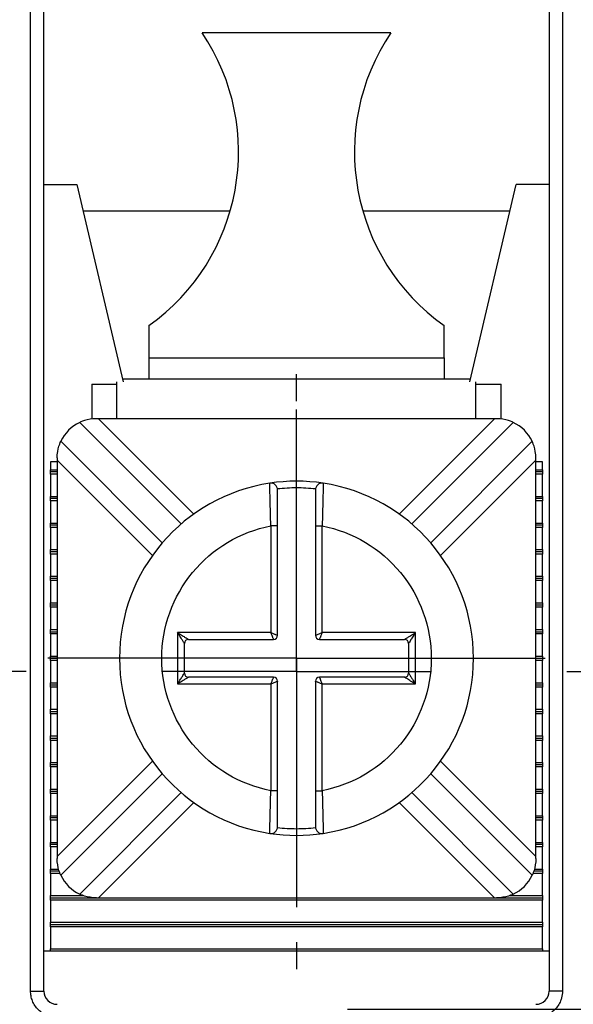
# Model space of a CAD drawing. Header units: inches. Extents: x 0 to 17, y 0 to 11.
# Tile 16 of 25: x 3.374 to 3.783, y 9.704 to 10.432. Entities that reach past the tile are written whole.
import ezdxf

# ---------------------------------------------------------------- set-up
doc = ezdxf.new("R2010")
doc.units = ezdxf.units.IN
doc.header["$MEASUREMENT"] = 0
doc.linetypes.add('SLD-Center', pattern=[0.75, 0.6, -0.05, 0.05, -0.05])
doc.layers.add('CENTER', color=40, linetype='SLD-Center')

# ---------------------------------------------------------------- blocks, each defined once
blk = doc.blocks.new('SW_CENTERMARKSYMBOL_6')
at = {"layer": 'CENTER', "color": 0}
for p, q in [((0, 0.1), (0, 0.18406)), ((0, 0), (0, 0.1)), ((-0.1, 0), (-0.18406, 0)), ((0, 0), (-0.1, 0)), ((0, 0), (0, -0.1)), ((0, 0), (0.1, 0)), ((0.1, 0), (0.18406, 0)), ((0, -0.1), (0, -0.18406))]:
    blk.add_line(p, q, dxfattribs=at)
blk = doc.blocks.new('SW_CENTERMARKSYMBOL_12')
at = {"layer": 'CENTER', "color": 0}
for p, q in [((0, 0.1), (0, 0.17874)), ((0, 0), (0, 0.1)), ((-0.1, 0), (-0.17874, 0)), ((0, 0), (-0.1, 0)), ((0, 0), (0, -0.1)), ((0, 0), (0.1, 0)), ((0.1, 0), (0.17874, 0)), ((0, -0.1), (0, -0.17874))]:
    blk.add_line(p, q, dxfattribs=at)
blk = doc.blocks.new('SW_CENTERMARKSYMBOL_18')
at = {"layer": 'CENTER', "color": 0}
for p, q in [((0, 0.2), (0, 0.22008)), ((0, 0), (0, 0.1)), ((-0.2, 0), (-0.22008, 0)), ((0, 0), (-0.1, 0)), ((0, 0), (0, -0.1)), ((0, 0), (0.1, 0)), ((0.2, 0), (0.22008, 0)), ((0, -0.2), (0, -0.22008))]:
    blk.add_line(p, q, dxfattribs=at)

msp = doc.modelspace()

# ---------------------------------------------------------------- linework, layer by layer
for p, q in [((3.38158, 9.71399), (3.38158, 10.46793)), ((3.39142, 9.71399), (3.39142, 10.46793)), ((3.76543, 10.46793), (3.76543, 9.71399)), ((3.77528, 10.46793), (3.77528, 9.71399)), ((3.64831, 10.42265), (3.50855, 10.42265)), ((3.39142, 10.31045), (3.41583, 10.31045)), ((3.41583, 10.31045), (3.45008, 10.16448)), ((3.70677, 10.16448), (3.74103, 10.31045)), ((3.76543, 10.31045), (3.74103, 10.31045)), ((3.5293, 10.29076), (3.42045, 10.29076)), ((3.73641, 10.29076), (3.62756, 10.29076)), ((3.46918, 10.20612), (3.46918, 10.18237)), ((3.68768, 10.18237), (3.68768, 10.20612)), ((3.46918, 10.18237), (3.68768, 10.18237)), ((3.46918, 10.18237), (3.46918, 10.16675)), ((3.68768, 10.18237), (3.68768, 10.16675)), ((3.44955, 10.16675), (3.7073, 10.16675)), ((3.42685, 10.16281), (3.44555, 10.16281)), ((3.42685, 10.16281), (3.42685, 10.13693)), ((3.44555, 10.13722), (3.44555, 10.16448)), ((3.7113, 10.13722), (3.7113, 10.16448)), ((3.7113, 10.16281), (3.73, 10.16281)), ((3.73, 10.13698), (3.73, 10.16281)), ((3.43188, 10.13722), (3.43026, 10.13722)), ((3.72497, 10.13722), (3.43188, 10.13722)), ((3.43188, 10.13722), (3.50238, 10.06672)), ((3.65447, 10.06672), (3.72497, 10.13722)), ((3.72659, 10.13722), (3.72497, 10.13722)), ((3.41793, 10.13447), (3.49302, 10.05938)), ((3.66384, 10.05938), (3.73892, 10.13447)), ((3.4791, 10.04546), (3.40401, 10.12055)), ((3.75284, 10.12055), (3.67776, 10.04546)), ((3.40126, 10.10822), (3.40126, 10.1066)), ((3.75559, 10.1066), (3.75559, 10.10822)), ((3.39634, 10.10533), (3.39634, 10.09948)), ((3.40126, 10.10533), (3.39634, 10.10533)), ((3.40126, 10.1066), (3.40126, 9.81351)), ((3.47176, 10.0361), (3.40126, 10.1066)), ((3.75559, 10.1066), (3.6851, 10.0361)), ((3.75559, 9.81351), (3.75559, 10.1066)), ((3.76051, 10.10533), (3.75559, 10.10533)), ((3.76051, 10.09948), (3.76051, 10.10533)), ((3.39634, 10.09948), (3.40126, 10.09948)), ((3.39634, 10.09785), (3.39634, 10.09948)), ((3.40126, 10.09785), (3.39634, 10.09785)), ((3.39634, 10.09622), (3.39634, 10.09785)), ((3.39634, 10.09622), (3.39634, 10.07979)), ((3.40126, 10.09622), (3.39634, 10.09622)), ((3.75559, 10.09948), (3.76051, 10.09948)), ((3.76051, 10.09785), (3.75559, 10.09785)), ((3.76051, 10.09622), (3.75559, 10.09622)), ((3.76051, 10.09948), (3.76051, 10.09785)), ((3.76051, 10.09785), (3.76051, 10.09622)), ((3.76051, 10.07979), (3.76051, 10.09622)), ((3.55869, 10.08834), (3.55867, 10.08956)), ((3.59818, 10.08956), (3.59816, 10.08835)), ((3.39634, 10.07979), (3.40126, 10.07979)), ((3.39634, 10.07816), (3.39634, 10.07979)), ((3.75559, 10.07979), (3.76051, 10.07979)), ((3.76051, 10.07979), (3.76051, 10.07816)), ((3.40126, 10.07816), (3.39634, 10.07816)), ((3.39634, 10.07653), (3.39634, 10.07816)), ((3.40126, 10.07653), (3.39634, 10.07653)), ((3.39634, 10.07653), (3.39634, 10.06011)), ((3.76051, 10.07816), (3.75559, 10.07816)), ((3.76051, 10.07653), (3.75559, 10.07653)), ((3.76051, 10.07816), (3.76051, 10.07653)), ((3.76051, 10.06011), (3.76051, 10.07653)), ((3.39634, 10.06011), (3.40126, 10.06011)), ((3.39634, 10.05848), (3.39634, 10.06011)), ((3.40126, 10.05848), (3.39634, 10.05848)), ((3.39634, 10.05685), (3.39634, 10.05848)), ((3.39634, 10.05685), (3.39634, 10.04042)), ((3.40126, 10.05685), (3.39634, 10.05685)), ((3.56443, 10.05798), (3.55943, 10.05798)), ((3.55943, 10.05798), (3.55943, 9.97905)), ((3.56443, 9.97705), (3.56443, 10.05798)), ((3.59243, 10.05798), (3.59743, 10.05798)), ((3.59243, 10.05798), (3.59243, 9.97705)), ((3.59743, 9.97905), (3.59743, 10.05798)), ((3.75559, 10.06011), (3.76051, 10.06011)), ((3.76051, 10.05848), (3.75559, 10.05848)), ((3.76051, 10.05685), (3.75559, 10.05685)), ((3.76051, 10.06011), (3.76051, 10.05848)), ((3.76051, 10.05848), (3.76051, 10.05685)), ((3.76051, 10.04042), (3.76051, 10.05685)), ((3.39634, 10.03879), (3.39634, 10.04042)), ((3.39634, 10.04042), (3.40126, 10.04042)), ((3.39634, 10.03716), (3.39634, 10.03879)), ((3.40126, 10.03879), (3.39634, 10.03879)), ((3.40126, 10.03716), (3.39634, 10.03716)), ((3.39634, 10.03716), (3.39634, 10.02074)), ((3.75559, 10.04042), (3.76051, 10.04042)), ((3.76051, 10.03879), (3.75559, 10.03879)), ((3.76051, 10.03716), (3.75559, 10.03716)), ((3.76051, 10.04042), (3.76051, 10.03879)), ((3.76051, 10.03879), (3.76051, 10.03716)), ((3.76051, 10.02074), (3.76051, 10.03716)), ((3.39634, 10.01911), (3.39634, 10.02074)), ((3.39634, 10.02074), (3.40126, 10.02074)), ((3.75559, 10.02074), (3.76051, 10.02074)), ((3.76051, 10.02074), (3.76051, 10.01911)), ((3.39634, 10.01748), (3.39634, 10.01911)), ((3.40126, 10.01911), (3.39634, 10.01911)), ((3.40126, 10.01748), (3.39634, 10.01748)), ((3.39634, 10.01748), (3.39634, 10.00105)), ((3.76051, 10.01911), (3.75559, 10.01911)), ((3.76051, 10.01748), (3.75559, 10.01748)), ((3.76051, 10.01911), (3.76051, 10.01748)), ((3.76051, 10.00105), (3.76051, 10.01748)), ((3.39634, 9.99942), (3.39634, 10.00105)), ((3.39634, 10.00105), (3.40126, 10.00105)), ((3.39634, 9.99779), (3.39634, 9.99942)), ((3.40126, 9.99942), (3.39634, 9.99942)), ((3.75559, 10.00105), (3.76051, 10.00105)), ((3.76051, 9.99942), (3.75559, 9.99942)), ((3.76051, 10.00105), (3.76051, 9.99942)), ((3.76051, 9.99942), (3.76051, 9.99779)), ((3.40126, 9.99779), (3.39634, 9.99779)), ((3.39634, 9.99779), (3.39634, 9.98137)), ((3.76051, 9.99779), (3.75559, 9.99779)), ((3.76051, 9.98137), (3.76051, 9.99779)), ((3.39634, 9.97974), (3.39634, 9.98137)), ((3.39634, 9.98137), (3.40126, 9.98137)), ((3.39634, 9.97811), (3.39634, 9.97974)), ((3.39634, 9.97974), (3.40126, 9.97974)), ((3.40126, 9.97811), (3.39634, 9.97811)), ((3.39634, 9.97811), (3.39634, 9.96168)), ((3.55943, 9.97905), (3.49043, 9.97905)), ((3.49043, 9.97905), (3.49043, 9.94105)), ((3.66643, 9.97905), (3.59743, 9.97905)), ((3.66643, 9.94105), (3.66643, 9.97905)), ((3.75559, 9.98137), (3.76051, 9.98137)), ((3.75559, 9.97974), (3.76051, 9.97974)), ((3.76051, 9.97811), (3.75559, 9.97811)), ((3.76051, 9.98137), (3.76051, 9.97974)), ((3.76051, 9.97974), (3.76051, 9.97811)), ((3.76051, 9.96168), (3.76051, 9.97811)), ((3.49543, 9.94905), (3.49543, 9.97105)), ((3.49843, 9.97405), (3.56143, 9.97405)), ((3.59543, 9.97405), (3.65843, 9.97405)), ((3.66143, 9.97105), (3.66143, 9.94905)), ((3.39634, 9.96005), (3.39634, 9.96168)), ((3.39634, 9.96168), (3.40126, 9.96168)), ((3.39634, 9.95842), (3.39634, 9.96005)), ((3.39634, 9.96005), (3.40126, 9.96005)), ((3.40126, 9.95842), (3.39634, 9.95842)), ((3.39634, 9.95842), (3.39634, 9.942)), ((3.75559, 9.96168), (3.76051, 9.96168)), ((3.75559, 9.96005), (3.76051, 9.96005)), ((3.76051, 9.95842), (3.75559, 9.95842)), ((3.76051, 9.96168), (3.76051, 9.96005)), ((3.76051, 9.96005), (3.76051, 9.95842)), ((3.76051, 9.942), (3.76051, 9.95842)), ((3.39634, 9.94037), (3.39634, 9.942)), ((3.39634, 9.942), (3.40126, 9.942)), ((3.39634, 9.94037), (3.40126, 9.94037)), ((3.39634, 9.93874), (3.39634, 9.94037)), ((3.49043, 9.94105), (3.55943, 9.94105)), ((3.56143, 9.94605), (3.49843, 9.94605)), ((3.55943, 9.94105), (3.55943, 9.86213)), ((3.56443, 9.86213), (3.56443, 9.94305)), ((3.59243, 9.94305), (3.59243, 9.86213)), ((3.65843, 9.94605), (3.59543, 9.94605)), ((3.59743, 9.86213), (3.59743, 9.94105)), ((3.59743, 9.94105), (3.66643, 9.94105)), ((3.75559, 9.942), (3.76051, 9.942)), ((3.75559, 9.94037), (3.76051, 9.94037)), ((3.76051, 9.942), (3.76051, 9.94037)), ((3.76051, 9.94037), (3.76051, 9.93874)), ((3.40126, 9.93874), (3.39634, 9.93874)), ((3.39634, 9.93874), (3.39634, 9.92231)), ((3.76051, 9.93874), (3.75559, 9.93874)), ((3.76051, 9.92231), (3.76051, 9.93874)), ((3.39634, 9.92068), (3.39634, 9.92231)), ((3.39634, 9.92231), (3.40126, 9.92231)), ((3.39634, 9.92068), (3.40126, 9.92068)), ((3.39634, 9.91905), (3.39634, 9.92068)), ((3.40126, 9.91905), (3.39634, 9.91905)), ((3.39634, 9.91905), (3.39634, 9.90263)), ((3.75559, 9.92231), (3.76051, 9.92231)), ((3.75559, 9.92068), (3.76051, 9.92068)), ((3.76051, 9.91905), (3.75559, 9.91905)), ((3.76051, 9.92231), (3.76051, 9.92068)), ((3.76051, 9.92068), (3.76051, 9.91905)), ((3.76051, 9.90263), (3.76051, 9.91905)), ((3.39634, 9.901), (3.39634, 9.90263)), ((3.39634, 9.90263), (3.40126, 9.90263)), ((3.39634, 9.901), (3.40126, 9.901)), ((3.39634, 9.89937), (3.39634, 9.901)), ((3.40126, 9.89937), (3.39634, 9.89937)), ((3.39634, 9.89937), (3.39634, 9.88294)), ((3.75559, 9.90263), (3.76051, 9.90263)), ((3.75559, 9.901), (3.76051, 9.901)), ((3.76051, 9.89937), (3.75559, 9.89937)), ((3.76051, 9.90263), (3.76051, 9.901)), ((3.76051, 9.901), (3.76051, 9.89937)), ((3.76051, 9.88294), (3.76051, 9.89937)), ((3.39634, 9.88131), (3.39634, 9.88294)), ((3.39634, 9.88294), (3.40126, 9.88294)), ((3.40126, 9.81351), (3.47176, 9.88401)), ((3.6851, 9.88401), (3.75559, 9.81351)), ((3.75559, 9.88294), (3.76051, 9.88294)), ((3.76051, 9.88294), (3.76051, 9.88131)), ((3.40126, 9.88131), (3.39634, 9.88131)), ((3.39634, 9.87968), (3.39634, 9.88131)), ((3.40126, 9.87968), (3.39634, 9.87968)), ((3.39634, 9.87968), (3.39634, 9.86326)), ((3.40401, 9.79956), (3.4791, 9.87464)), ((3.67776, 9.87464), (3.75284, 9.79956)), ((3.76051, 9.88131), (3.75559, 9.88131)), ((3.76051, 9.87968), (3.75559, 9.87968)), ((3.76051, 9.88131), (3.76051, 9.87968)), ((3.76051, 9.86326), (3.76051, 9.87968)), ((3.39634, 9.86326), (3.40126, 9.86326)), ((3.39634, 9.86163), (3.39634, 9.86326)), ((3.40126, 9.86163), (3.39634, 9.86163)), ((3.39634, 9.86), (3.39634, 9.86163)), ((3.40126, 9.86), (3.39634, 9.86)), ((3.39634, 9.86), (3.39634, 9.84357)), ((3.49302, 9.86072), (3.41793, 9.78564)), ((3.56443, 9.86213), (3.55943, 9.86213)), ((3.59243, 9.86213), (3.59743, 9.86213)), ((3.73892, 9.78564), (3.66384, 9.86072)), ((3.75559, 9.86326), (3.76051, 9.86326)), ((3.76051, 9.86163), (3.75559, 9.86163)), ((3.76051, 9.86), (3.75559, 9.86)), ((3.76051, 9.86326), (3.76051, 9.86163)), ((3.76051, 9.86163), (3.76051, 9.86)), ((3.76051, 9.84357), (3.76051, 9.86)), ((3.50238, 9.85339), (3.43188, 9.78289)), ((3.72497, 9.78289), (3.65447, 9.85339)), ((3.39634, 9.84357), (3.40126, 9.84357)), ((3.39634, 9.84194), (3.39634, 9.84357)), ((3.40126, 9.84194), (3.39634, 9.84194)), ((3.39634, 9.84031), (3.39634, 9.84194)), ((3.40126, 9.84031), (3.39634, 9.84031)), ((3.39634, 9.84031), (3.39634, 9.82389)), ((3.75559, 9.84357), (3.76051, 9.84357)), ((3.76051, 9.84194), (3.75559, 9.84194)), ((3.76051, 9.84031), (3.75559, 9.84031)), ((3.76051, 9.84357), (3.76051, 9.84194)), ((3.76051, 9.84194), (3.76051, 9.84031)), ((3.76051, 9.82389), (3.76051, 9.84031)), ((3.55867, 9.83055), (3.55869, 9.83176)), ((3.59816, 9.83176), (3.59818, 9.83055)), ((3.39634, 9.82389), (3.40126, 9.82389)), ((3.39634, 9.82226), (3.39634, 9.82389)), ((3.75559, 9.82389), (3.76051, 9.82389)), ((3.76051, 9.82389), (3.76051, 9.82226)), ((3.40126, 9.82226), (3.39634, 9.82226)), ((3.39634, 9.82063), (3.39634, 9.82226)), ((3.40126, 9.82063), (3.39634, 9.82063)), ((3.39634, 9.82063), (3.39634, 9.8042)), ((3.76051, 9.82226), (3.75559, 9.82226)), ((3.76051, 9.82063), (3.75559, 9.82063)), ((3.76051, 9.82226), (3.76051, 9.82063)), ((3.76051, 9.8042), (3.76051, 9.82063)), ((3.40126, 9.81351), (3.40126, 9.81189)), ((3.75559, 9.81189), (3.75559, 9.81351)), ((3.39634, 9.8042), (3.40231, 9.8042)), ((3.39634, 9.80257), (3.39634, 9.8042)), ((3.40283, 9.80257), (3.39634, 9.80257)), ((3.39634, 9.80094), (3.39634, 9.80257)), ((3.76051, 9.80257), (3.75402, 9.80257)), ((3.75452, 9.8042), (3.76051, 9.8042)), ((3.76051, 9.8042), (3.76051, 9.80257)), ((3.76051, 9.80257), (3.76051, 9.80094)), ((3.40342, 9.80094), (3.39634, 9.80094)), ((3.39634, 9.80094), (3.39634, 9.78452)), ((3.76051, 9.80094), (3.75345, 9.80094)), ((3.76051, 9.78452), (3.76051, 9.80094)), ((3.39634, 9.78452), (3.42077, 9.78452)), ((3.39634, 9.78289), (3.39634, 9.78452)), ((3.39634, 9.78289), (3.43026, 9.78289)), ((3.39634, 9.78126), (3.39634, 9.78289)), ((3.76051, 9.78126), (3.39634, 9.78126)), ((3.39634, 9.78126), (3.39634, 9.76483)), ((3.43026, 9.78289), (3.43188, 9.78289)), ((3.43188, 9.78289), (3.72497, 9.78289)), ((3.72497, 9.78289), (3.72659, 9.78289)), ((3.72659, 9.78289), (3.76051, 9.78289)), ((3.73611, 9.78452), (3.76051, 9.78452)), ((3.76051, 9.78452), (3.76051, 9.78289)), ((3.76051, 9.78289), (3.76051, 9.78126)), ((3.76051, 9.76483), (3.76051, 9.78126)), ((3.39634, 9.76483), (3.76051, 9.76483)), ((3.39634, 9.7632), (3.39634, 9.76483)), ((3.39634, 9.7632), (3.76051, 9.7632)), ((3.39634, 9.76157), (3.39634, 9.7632)), ((3.76051, 9.76157), (3.39634, 9.76157)), ((3.39634, 9.76157), (3.39634, 9.74515)), ((3.76051, 9.76483), (3.76051, 9.7632)), ((3.76051, 9.7632), (3.76051, 9.76157)), ((3.76051, 9.74515), (3.76051, 9.76157)), ((3.76543, 9.74352), (3.39142, 9.74352)), ((3.39634, 9.74515), (3.76051, 9.74515)), ((3.39634, 9.74352), (3.39634, 9.74515)), ((3.76051, 9.74515), (3.76051, 9.74352)), ((3.38158, 9.71399), (3.39142, 9.71399)), ((3.77528, 9.71399), (3.76543, 9.71399))]:
    msp.add_line(p, q)
for centre, radius, start, end in [((3.37802, 10.33454), 0.15748, 305.36665, 34.02366), ((3.77883, 10.33454), 0.15748, 145.97634, 234.63335), ((3.43026, 10.10822), 0.029, 115.15985, 154.84015), ((3.72659, 10.10822), 0.029, 25.15985, 64.84015), ((3.57843, 9.96005), 0.131, 98.67292, 261.32708), ((3.57843, 9.96005), 0.131, 81.32708, 98.67292), ((3.55943, 10.08461), 0.005, 0, 98.67292), ((3.59743, 10.08461), 0.005, 81.32708, 180), ((3.57843, 9.96005), 0.131, 278.67292, 81.32708), ((3.56143, 9.97705), 0.003, 270, 0), ((3.59543, 9.97705), 0.003, 180, 270), ((3.49843, 9.97105), 0.003, 90.00001, 179.99999), ((3.65843, 9.97105), 0.003, 0.00001, 89.99999), ((3.49843, 9.94905), 0.003, 180.00001, 269.99999), ((3.65843, 9.94905), 0.003, 270.00001, 359.99999), ((3.56143, 9.94305), 0.003, 0, 90), ((3.59543, 9.94305), 0.003, 90, 180), ((3.55943, 9.83549), 0.005, 261.32708, 0), ((3.59743, 9.83549), 0.005, 180, 278.67292), ((3.57843, 9.96005), 0.131, 261.32708, 278.67292), ((3.43026, 9.81189), 0.029, 205.15985, 244.84015), ((3.72659, 9.81189), 0.029, 295.15985, 334.84015), ((3.40126, 9.71399), 0.00984, 180, 270), ((3.75559, 9.71399), 0.00984, 270, 0)]:
    msp.add_arc(centre, radius, start, end)
for points, knots in [([(3.43026, 10.13722), (3.42705, 10.13722), (3.42388, 10.13661), (3.41925, 10.13516), (3.41793, 10.13447), (3.41793, 10.13447)], [0, 0, 0, 0, 0.5, 0.5, 1, 1, 1, 1]), ([(3.73892, 10.13447), (3.73892, 10.13447), (3.7376, 10.13516), (3.733, 10.1366), (3.7298, 10.13722), (3.72659, 10.13722)], [0, 0, 0, 0, 0.5, 0.5, 1, 1, 1, 1]), ([(3.40126, 10.10822), (3.40126, 10.11143), (3.40187, 10.1146), (3.40333, 10.11923), (3.40401, 10.12055), (3.40401, 10.12055)], [0, 0, 0, 0, 0.5, 0.5, 1, 1, 1, 1]), ([(3.75559, 10.10822), (3.75559, 10.11143), (3.75499, 10.1146), (3.75353, 10.11923), (3.75284, 10.12055), (3.75284, 10.12055)], [0, 0, 0, 0, 0.5, 0.5, 1, 1, 1, 1]), ([(3.55943, 10.05798), (3.5593, 10.06214), (3.55906, 10.07044), (3.55882, 10.08075), (3.55871, 10.0872), (3.5587, 10.08806), (3.55869, 10.08834)], [0, 0, 0, 0, 0.288658, 0.575485, 0.860502, 1, 1, 1, 1]), ([(3.59247, 10.08527), (3.59013, 10.08549), (3.58546, 10.08594), (3.57843, 10.08611), (3.57139, 10.08594), (3.56672, 10.08549), (3.56438, 10.08527)], [0, 0, 0, 0, 0.250392, 0.5, 0.749608, 1, 1, 1, 1]), ([(3.59816, 10.08835), (3.59816, 10.08807), (3.59815, 10.0872), (3.59804, 10.08075), (3.5978, 10.07044), (3.59755, 10.06214), (3.59743, 10.05798)], [0, 0, 0, 0, 0.140275, 0.425035, 0.711602, 1, 1, 1, 1]), ([(3.56443, 10.05798), (3.56443, 10.06489), (3.56443, 10.07181), (3.56443, 10.08168), (3.56443, 10.08461), (3.56443, 10.08461)], [0, 0, 0, 0, 0.5, 0.5, 1, 1, 1, 1]), ([(3.59243, 10.08461), (3.59243, 10.08461), (3.59243, 10.08168), (3.59243, 10.07183), (3.59243, 10.06492), (3.59243, 10.05798)], [0, 0, 0, 0, 0.5, 0.5, 1, 1, 1, 1]), ([(3.55943, 9.86213), (3.53669, 9.86654), (3.5162, 9.87873), (3.48674, 9.91446), (3.47868, 9.9369), (3.47868, 9.98321), (3.48674, 10.00565), (3.5162, 10.04138), (3.53669, 10.05357), (3.55943, 10.05798)], [0, 0, 0, 0, 0.25, 0.25, 0.5, 0.5, 0.75, 0.75, 1, 1, 1, 1]), ([(3.59743, 10.05798), (3.62016, 10.05357), (3.64065, 10.04138), (3.67012, 10.00565), (3.67818, 9.98321), (3.67818, 9.96005)], [0, 0, 0, 0, 0.5, 0.5, 1, 1, 1, 1]), ([(3.49543, 9.97105), (3.49541, 9.97108), (3.49537, 9.97115), (3.49507, 9.97164), (3.49459, 9.97239), (3.49378, 9.97369), (3.49241, 9.97594), (3.49117, 9.97788), (3.49043, 9.97905)], [0, 0, 0, 0, 0.082227, 0.174015, 0.280699, 0.40572, 0.640959, 1, 1, 1, 1]), ([(3.49043, 9.97905), (3.49106, 9.97865), (3.49224, 9.97791), (3.49382, 9.97691), (3.49508, 9.97614), (3.49628, 9.9754), (3.49735, 9.97472), (3.49824, 9.97416), (3.49837, 9.97409), (3.49843, 9.97405)], [0, 0, 0, 0, 0.195411, 0.359659, 0.492868, 0.595285, 0.757522, 0.888982, 1, 1, 1, 1]), ([(3.55943, 9.97905), (3.55983, 9.97889), (3.56059, 9.97859), (3.56159, 9.9782), (3.56237, 9.97788), (3.56328, 9.97751), (3.56421, 9.97715), (3.56436, 9.97708), (3.56443, 9.97705)], [0, 0, 0, 0, 0.160526, 0.299538, 0.417061, 0.513165, 0.765648, 1, 1, 1, 1]), ([(3.56143, 9.97405), (3.56141, 9.97408), (3.56139, 9.97415), (3.56118, 9.97467), (3.56083, 9.97555), (3.56023, 9.977), (3.55972, 9.9783), (3.55943, 9.97905)], [0, 0, 0, 0, 0.155102, 0.317633, 0.488974, 0.701984, 1, 1, 1, 1]), ([(3.59243, 9.97705), (3.59246, 9.97707), (3.59252, 9.97709), (3.59304, 9.9773), (3.59392, 9.97765), (3.59537, 9.97825), (3.59667, 9.97876), (3.59743, 9.97905)], [0, 0, 0, 0, 0.155102, 0.317633, 0.488974, 0.701984, 1, 1, 1, 1]), ([(3.59743, 9.97905), (3.59727, 9.97865), (3.59697, 9.97789), (3.59657, 9.97689), (3.59626, 9.97611), (3.59588, 9.9752), (3.59552, 9.97427), (3.59546, 9.97413), (3.59543, 9.97405)], [0, 0, 0, 0, 0.1605263, 0.2995376, 0.4170609, 0.5131653, 0.7656485, 1, 1, 1, 1]), ([(3.65843, 9.97405), (3.65846, 9.97407), (3.65852, 9.97411), (3.65901, 9.97441), (3.65977, 9.97489), (3.66106, 9.9757), (3.66332, 9.97707), (3.66526, 9.97831), (3.66643, 9.97905)], [0, 0, 0, 0, 0.082227, 0.174015, 0.280699, 0.40572, 0.640959, 1, 1, 1, 1]), ([(3.66643, 9.97905), (3.66602, 9.97842), (3.66528, 9.97724), (3.66428, 9.97566), (3.66351, 9.97441), (3.66278, 9.9732), (3.6621, 9.97213), (3.66154, 9.97124), (3.66146, 9.97111), (3.66143, 9.97105)], [0, 0, 0, 0, 0.195411, 0.359659, 0.492868, 0.595285, 0.757522, 0.888982, 1, 1, 1, 1]), ([(3.67818, 9.96005), (3.67818, 9.9369), (3.67012, 9.91446), (3.64065, 9.87873), (3.62016, 9.86654), (3.59743, 9.86213)], [0, 0, 0, 0, 0.5, 0.5, 1, 1, 1, 1]), ([(3.49043, 9.94105), (3.49083, 9.94169), (3.49157, 9.94287), (3.49257, 9.94445), (3.49334, 9.9457), (3.49408, 9.9469), (3.49476, 9.94797), (3.49532, 9.94887), (3.49539, 9.949), (3.49543, 9.94905)], [0, 0, 0, 0, 0.195411, 0.359659, 0.492868, 0.595285, 0.757522, 0.888982, 1, 1, 1, 1]), ([(3.66143, 9.94905), (3.66145, 9.94902), (3.66148, 9.94896), (3.66179, 9.94847), (3.66226, 9.94771), (3.66308, 9.94642), (3.66445, 9.94416), (3.66568, 9.94222), (3.66643, 9.94105)], [0, 0, 0, 0, 0.082227, 0.174015, 0.280699, 0.40572, 0.640959, 1, 1, 1, 1]), ([(3.49843, 9.94605), (3.4984, 9.94604), (3.49833, 9.946), (3.49784, 9.94569), (3.49709, 9.94522), (3.49579, 9.9444), (3.49354, 9.94303), (3.4916, 9.9418), (3.49043, 9.94105)], [0, 0, 0, 0, 0.082227, 0.174015, 0.280699, 0.40572, 0.640959, 1, 1, 1, 1]), ([(3.55943, 9.94105), (3.55959, 9.94146), (3.55989, 9.94221), (3.56028, 9.94322), (3.5606, 9.94399), (3.56097, 9.9449), (3.56133, 9.94583), (3.5614, 9.94598), (3.56143, 9.94605)], [0, 0, 0, 0, 0.1605263, 0.2995376, 0.4170609, 0.5131653, 0.7656485, 1, 1, 1, 1]), ([(3.56443, 9.94305), (3.5644, 9.94304), (3.56433, 9.94301), (3.56382, 9.94281), (3.56294, 9.94246), (3.56148, 9.94186), (3.56018, 9.94135), (3.55943, 9.94105)], [0, 0, 0, 0, 0.155102, 0.317633, 0.488974, 0.701984, 1, 1, 1, 1]), ([(3.59743, 9.94105), (3.59702, 9.94121), (3.59627, 9.94151), (3.59526, 9.94191), (3.59449, 9.94222), (3.59358, 9.9426), (3.59265, 9.94296), (3.5925, 9.94302), (3.59243, 9.94305)], [0, 0, 0, 0, 0.160526, 0.299538, 0.417061, 0.513165, 0.765648, 1, 1, 1, 1]), ([(3.59543, 9.94605), (3.59544, 9.94602), (3.59547, 9.94596), (3.59567, 9.94544), (3.59602, 9.94456), (3.59662, 9.94311), (3.59713, 9.94181), (3.59743, 9.94105)], [0, 0, 0, 0, 0.1551017, 0.3176333, 0.4889742, 0.7019841, 1, 1, 1, 1]), ([(3.66643, 9.94105), (3.66579, 9.94146), (3.66462, 9.9422), (3.66303, 9.9432), (3.66178, 9.94397), (3.66058, 9.9447), (3.65951, 9.94538), (3.65861, 9.94594), (3.65849, 9.94602), (3.65843, 9.94605)], [0, 0, 0, 0, 0.195411, 0.359659, 0.492868, 0.595285, 0.757522, 0.888982, 1, 1, 1, 1]), ([(3.55869, 9.83176), (3.5587, 9.83204), (3.55871, 9.83291), (3.55882, 9.83935), (3.55906, 9.84967), (3.5593, 9.85797), (3.55943, 9.86213)], [0, 0, 0, 0, 0.140275, 0.425035, 0.711602, 1, 1, 1, 1]), ([(3.56443, 9.83549), (3.56443, 9.83549), (3.56443, 9.83842), (3.56443, 9.84827), (3.56443, 9.85519), (3.56443, 9.86213)], [0, 0, 0, 0, 0.5, 0.5, 1, 1, 1, 1]), ([(3.59243, 9.86213), (3.59243, 9.85521), (3.59243, 9.8483), (3.59243, 9.83843), (3.59243, 9.83549), (3.59243, 9.83549)], [0, 0, 0, 0, 0.5, 0.5, 1, 1, 1, 1]), ([(3.59743, 9.86213), (3.59755, 9.85797), (3.5978, 9.84967), (3.59804, 9.83935), (3.59815, 9.83291), (3.59816, 9.83205), (3.59816, 9.83176)], [0, 0, 0, 0, 0.288659, 0.575484, 0.860502, 1, 1, 1, 1]), ([(3.56438, 9.83484), (3.56672, 9.83461), (3.57139, 9.83416), (3.57843, 9.83399), (3.58546, 9.83416), (3.59013, 9.83461), (3.59247, 9.83484)], [0, 0, 0, 0, 0.250392, 0.5, 0.749608, 1, 1, 1, 1]), ([(3.40401, 9.79956), (3.40401, 9.79956), (3.40332, 9.80088), (3.40188, 9.80548), (3.40126, 9.80868), (3.40126, 9.81189)], [0, 0, 0, 0, 0.5, 0.5, 1, 1, 1, 1]), ([(3.75559, 9.81189), (3.75559, 9.80868), (3.75499, 9.80551), (3.75353, 9.80087), (3.75284, 9.79956), (3.75284, 9.79956)], [0, 0, 0, 0, 0.5, 0.5, 1, 1, 1, 1]), ([(3.43026, 9.78289), (3.42705, 9.78289), (3.42388, 9.78349), (3.41925, 9.78495), (3.41793, 9.78564), (3.41793, 9.78564)], [0, 0, 0, 0, 0.5, 0.5, 1, 1, 1, 1]), ([(3.73892, 9.78564), (3.73892, 9.78564), (3.7376, 9.78495), (3.733, 9.7835), (3.7298, 9.78289), (3.72659, 9.78289)], [0, 0, 0, 0, 0.5, 0.5, 1, 1, 1, 1]), ([(3.40126, 9.69431), (3.40044, 9.69433), (3.39879, 9.69439), (3.39636, 9.69487), (3.39351, 9.6958), (3.39038, 9.69741), (3.38725, 9.69997), (3.38469, 9.7031), (3.38289, 9.7066), (3.38177, 9.71028), (3.38164, 9.71275), (3.38158, 9.71399)], [0, 0, 0, 0, 0.080115, 0.159741, 0.240152, 0.369781, 0.500092, 0.629721, 0.760033, 0.87985, 1, 1, 1, 1]), ([(3.77528, 9.71399), (3.77525, 9.71317), (3.77519, 9.71152), (3.77471, 9.70908), (3.77379, 9.70624), (3.77217, 9.70311), (3.76961, 9.69998), (3.76648, 9.69741), (3.76298, 9.69562), (3.75931, 9.6945), (3.75683, 9.69437), (3.75559, 9.69431)], [0, 0, 0, 0, 0.0801151, 0.1597406, 0.2401519, 0.3697806, 0.5000923, 0.6297213, 0.7600334, 0.8798503, 1, 1, 1, 1])]:
    msp.add_open_spline(points, degree=3, knots=knots)

# ---------------------------------------------------------------- block references
at = {"layer": 'CENTER'}
for name, p in [('SW_CENTERMARKSYMBOL_18', (3.57843, 9.95021)), ('SW_CENTERMARKSYMBOL_6', (3.57843, 9.96005)), ('SW_CENTERMARKSYMBOL_12', (3.795, 9.70021))]:
    msp.add_blockref(name, p, dxfattribs=at)

doc.saveas('drawing.dxf')
